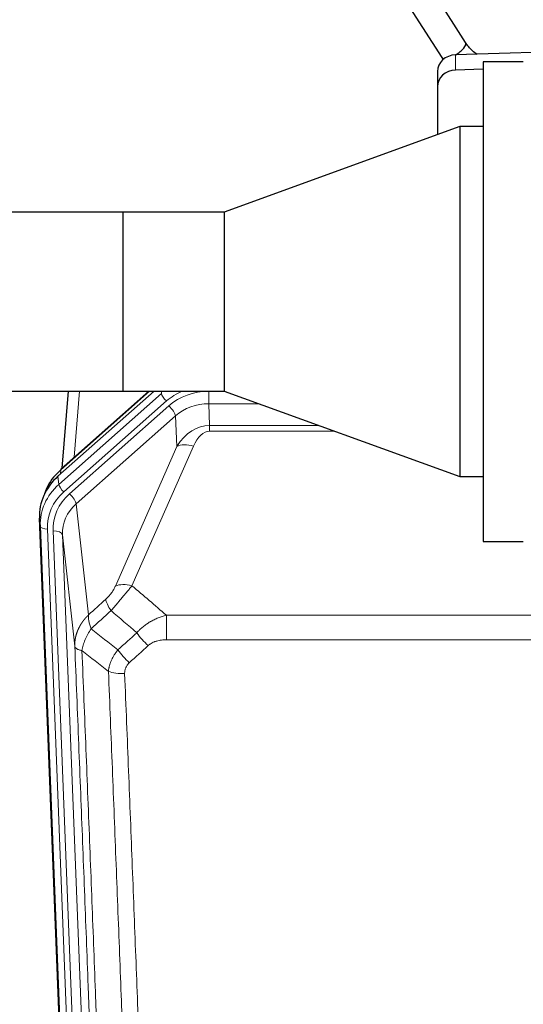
# Model space of a CAD drawing. Header units: inches. Extents: x 0 to 23760, y -13 to 16800.
# Tile 7 of 223: x 3179 to 3393, y 6268 to 6686. Entities that reach past the tile are written whole.
import ezdxf

# ---------------------------------------------------------------- set-up
doc = ezdxf.new("R2010")
doc.units = ezdxf.units.IN
doc.layers.add('254', color=7, linetype='Continuous', true_color=0xffffff)

msp = doc.modelspace()

# ---------------------------------------------------------------- linework, layer by layer
at = {"layer": '254', "color": 2, "linetype": 'Continuous', "lineweight": 25}
for p, q in [((3368.211, 6676.418), (3350.89, 6703.607)), ((3340.769, 6697.16), (3358.09, 6669.971)), ((3401.076, 6672.302), (3363.959, 6671.152)), ((3392.739, 6668.235), (3375.739, 6668.235)), ((3375.739, 6668.235), (3375.739, 6464.235)), ((3356.239, 6664.061), (3356.239, 6657.596)), ((3375.74, 6665.053), (3363.959, 6664.688)), ((3356.239, 6657.596), (3356.239, 6637.174)), ((3365.739, 6640.632), (3265.739, 6604.235)), ((3375.739, 6640.632), (3365.739, 6640.632)), ((3365.739, 6640.632), (3365.739, 6491.838)), ((3222.739, 6604.271), (2927.739, 6604.271)), ((3222.739, 6528.199), (3222.739, 6604.271)), ((3265.739, 6604.235), (3222.776, 6604.235)), ((3222.789, 6528.248), (3222.789, 6604.223)), ((3265.739, 6604.235), (3265.739, 6528.235)), ((2927.739, 6528.199), (3222.739, 6528.199)), ((3195.098, 6491.979), (3235.972, 6528.235)), ((3233.717, 6528.235), (3196.464, 6495.192)), ((3199.371, 6528.198), (3196.743, 6495.44)), ((3222.776, 6528.235), (3265.739, 6528.235)), ((3265.739, 6528.235), (3365.739, 6491.838)), ((3365.739, 6491.838), (3375.739, 6491.838)), ((3200.335, 6141.031), (3187.217, 6474.233)), ((3375.739, 6464.235), (3392.739, 6464.235))]:
    msp.add_line(p, q, dxfattribs=at)
at = {"layer": '254', "color": 110, "linetype": 'Continuous', "lineweight": 13}
for p, q in [((3363.959, 6671.152), (3363.959, 6664.688)), ((3195.478, 6488.541), (3239.069, 6527.207)), ((3234.018, 6528.235), (3196.292, 6494.771)), ((3204.27, 6528.199), (3202.017, 6500.117)), ((3239.069, 6527.207), (3239.025, 6528.235)), ((3259.111, 6528.151), (3265.972, 6528.151)), ((3259.111, 6522.857), (3259.111, 6528.151)), ((3241.187, 6524.015), (3197.597, 6485.35)), ((3199.988, 6484.514), (3242.164, 6521.924)), ((3280.516, 6522.857), (3259.111, 6522.857)), ((3259.111, 6522.857), (3259.506, 6513.599)), ((3244.988, 6517.668), (3202.813, 6480.258)), ((3245.542, 6504.703), (3244.988, 6517.668)), ((3259.506, 6513.599), (3305.952, 6513.599)), ((3259.506, 6511.154), (3259.506, 6513.599)), ((3312.668, 6511.154), (3259.506, 6511.154)), ((3219.464, 6445.309), (3245.542, 6504.703)), ((3252.603, 6504.853), (3226.526, 6445.458)), ((3196.292, 6494.771), (3196.145, 6492.908)), ((3195.098, 6491.979), (3195.478, 6488.541)), ((3202.813, 6480.258), (3208.038, 6433.058)), ((3187.597, 6470.795), (3187.217, 6474.233)), ((3200.708, 6137.773), (3187.597, 6470.795)), ((3190.591, 6469.575), (3203.702, 6136.553)), ((3192.983, 6468.74), (3206.049, 6136.846)), ((3202.223, 6419.707), (3196.975, 6467.113)), ((3196.975, 6467.113), (3210.041, 6135.219)), ((3241.153, 6432.938), (3474.325, 6432.938)), ((3241.153, 6422.507), (3241.153, 6432.938)), ((3474.325, 6422.507), (3241.153, 6422.507))]:
    msp.add_line(p, q, dxfattribs=at)
at = {"layer": '254', "color": 2, "linetype": 'Continuous', "lineweight": 25}
for centre, major_axis, ratio, start_param, end_param in [((3363.15, 6673.194), (5.06, 3.224), 0.3659982, 4.6529932, 6.2831853), ((3364.239, 6664.061), (8, 0), 0.8870108, 1.6057029, 3.1415927), ((3363.15, 6673.194), (5.06, 3.224), 0.3659982, 3.1415927, 3.5847536), ((3364.239, 6657.596), (8, 0), 0.8870108, 1.6057029, 3.1415927), ((3215.043, 6473.239), (21.335, -18.979), 0.8422692, 3.1236792, 3.5075057), ((3216.216, 6488.108), (-27.003, -10.205), 0.5569658, 5.3116402, 5.440863), ((3199.119, 6492.2), (2.654, -2.992), 0.3265056, 3.1415815, 3.4593907), ((3214.238, 6475.041), (27.038, -0.124), 0.8859493, 2.3614032, 3.1805163)]:
    msp.add_ellipse(centre, major_axis=major_axis, ratio=ratio, start_param=start_param, end_param=end_param, dxfattribs=at)
at = {"layer": '254', "color": 110, "linetype": 'Continuous', "lineweight": 13}
for centre, major_axis, ratio, start_param, end_param in [((3241.187, 6525.4), (1.991, -2.244), 0.3265056, 3.5466571, 5.0650936), ((3258.162, 6508.924), (24.005, -0.115), 0.8880141, 2.0135055, 2.3604315), ((3259.138, 6506.833), (24.005, -0.115), 0.8880141, 1.5761686, 2.3604315), ((3242.164, 6520.077), (-2.654, 2.992), 0.3265056, 3.5466571, 5.0650936), ((3259.138, 6504.986), (20.004, -0.338), 0.8931979, 1.5872545, 2.3715174), ((3260.06, 6483.41), (0.856, -30.184), 0.6622492, 3.1264562, 3.9107192), ((3260.06, 6489.581), (0.705, -21.57), 0.4632665, 3.1264587, 3.9107217), ((3252.603, 6498.682), (-9.156, 4.02), 0.5833249, 4.9631119, 5.806783), ((3214.611, 6471.679), (-27.029, -0.244), 0.8851019, 5.4908287, 6.3099418), ((3197.597, 6486.735), (1.991, -2.244), 0.3265056, 3.5466571, 5.0650936), ((3214.611, 6470.294), (24.034, -0.11), 0.8859493, 2.3614032, 3.1805163), ((3217.002, 6469.458), (24.034, -0.11), 0.8859493, 2.3614032, 3.1805163), ((3199.988, 6482.667), (2.654, -2.992), 0.3265056, 0.4050645, 1.9235009), ((3217.002, 6467.611), (20.033, -0.591), 0.8872905, 2.3837407, 3.2028538), ((3190.591, 6470.96), (2.998, 0.118), 0.4614673, 3.175787, 4.6942235), ((3192.983, 6466.893), (3.997, 0.157), 0.4614673, 0.0341943, 1.5526308), ((3226.526, 6439.287), (-9.156, 4.02), 0.5833249, 4.9631119, 5.806783), ((3222.439, 6433.689), (6.719, -7.407), 0.3029797, 3.5431496, 4.2886573), ((3233.394, 6424.301), (6.736, -7.391), 0.3030979, 4.2875497, 5.03344), ((3225.385, 6417.009), (6.729, -7.397), 0.3051216, 4.2889758, 5.0360109), ((3223.413, 6412.416), (-9.992, -0.404), 0.431453, 0.7935197, 1.5533391)]:
    msp.add_ellipse(centre, major_axis=major_axis, ratio=ratio, start_param=start_param, end_param=end_param, dxfattribs=at)
at = {"layer": '254', "color": 2, "linetype": 'Continuous', "lineweight": 25}
msp.add_open_spline([(3373.092, 6671.322), (3372.419, 6671.787), (3370.527, 6673.292), (3369.033, 6675.092), (3368.199, 6676.437)], degree=3, knots=[0, 0, 0, 0, 0.3352734, 1, 1, 1, 1], dxfattribs=at)
for points in [[(3222.789, 6604.223), (3222.772, 6604.239), (3222.755, 6604.255), (3222.739, 6604.271)], [(3222.789, 6528.248), (3222.772, 6528.232), (3222.755, 6528.215), (3222.739, 6528.199)]]:
    msp.add_open_spline(points, degree=3, dxfattribs=at)
at = {"layer": '254', "color": 110, "linetype": 'Continuous', "lineweight": 13}
for points, knots in [([(3219.464, 6445.309), (3219.439, 6445.251), (3219.413, 6445.193), (3219.36, 6445.077), (3219.333, 6445.019), (3219.25, 6444.843), (3219.193, 6444.725), (3219.014, 6444.37), (3218.885, 6444.131), (3218.677, 6443.768), (3218.605, 6443.646), (3218.494, 6443.463), (3218.437, 6443.371), (3218.378, 6443.279), (3218.339, 6443.217), (3218.319, 6443.186), (3218.14, 6442.908), (3217.973, 6442.663), (3217.622, 6442.177), (3217.438, 6441.936), (3217.198, 6441.637), (3217.125, 6441.547), (3217.051, 6441.458), (3217.001, 6441.399), (3216.976, 6441.369), (3216.851, 6441.221), (3216.75, 6441.105), (3216.443, 6440.762), (3216.235, 6440.541), (3215.811, 6440.115), (3215.596, 6439.909), (3215.377, 6439.71)], [0, 0, 0, 0, 0.03125, 0.03125, 0.0625, 0.0625, 0.125, 0.125, 0.25, 0.25, 0.3125, 0.3125, 0.34375, 0.359375, 0.359375, 0.375, 0.375, 0.5, 0.5, 0.625, 0.625, 0.65625, 0.671875, 0.671875, 0.6875, 0.6875, 0.75, 0.75, 0.875, 0.875, 1, 1, 1, 1]), ([(3217.63, 6434.878), (3218.014, 6435.316), (3218.785, 6436.201), (3219.56, 6437.1), (3220.144, 6437.781), (3220.339, 6438.008), (3220.583, 6438.294), (3220.632, 6438.352), (3220.729, 6438.466), (3220.876, 6438.638), (3221.021, 6438.809), (3221.506, 6439.379), (3221.889, 6439.833), (3222.648, 6440.736), (3223.024, 6441.185), (3223.488, 6441.744), (3223.581, 6441.855), (3223.765, 6442.078), (3224.04, 6442.41), (3224.311, 6442.737), (3224.845, 6443.386), (3225.193, 6443.812), (3225.702, 6444.438), (3225.87, 6444.645), (3226.119, 6444.953), (3226.201, 6445.055), (3226.364, 6445.257), (3226.445, 6445.358), (3226.526, 6445.458)], [0, 0, 0, 0, 0.125, 0.25, 0.25, 0.3125, 0.3125, 0.328125, 0.328125, 0.34375, 0.375, 0.375, 0.5, 0.5, 0.625, 0.625, 0.65625, 0.65625, 0.6875, 0.75, 0.75, 0.875, 0.875, 0.9375, 0.9375, 0.96875, 0.96875, 1, 1, 1, 1]), ([(3202.223, 6419.707), (3202.222, 6419.727), (3202.221, 6419.766), (3202.219, 6419.826), (3202.217, 6419.886), (3202.216, 6419.946), (3202.215, 6420.005), (3202.214, 6420.065), (3202.213, 6420.125), (3202.213, 6420.184), (3202.212, 6420.244), (3202.212, 6420.304), (3202.213, 6420.363), (3202.213, 6420.423), (3202.214, 6420.482), (3202.215, 6420.542), (3202.216, 6420.602), (3202.218, 6420.661), (3202.219, 6420.721), (3202.221, 6420.78), (3202.223, 6420.84), (3202.226, 6420.899), (3202.228, 6420.959), (3202.231, 6421.018), (3202.234, 6421.077), (3202.237, 6421.137), (3202.241, 6421.196), (3202.245, 6421.256), (3202.249, 6421.315), (3202.253, 6421.374), (3202.257, 6421.433), (3202.262, 6421.493), (3202.267, 6421.552), (3202.272, 6421.611), (3202.278, 6421.67), (3202.283, 6421.729), (3202.289, 6421.788), (3202.295, 6421.847), (3202.301, 6421.907), (3202.308, 6421.966), (3202.314, 6422.024), (3202.321, 6422.083), (3202.328, 6422.142), (3202.336, 6422.201), (3202.343, 6422.26), (3202.351, 6422.319), (3202.359, 6422.378), (3202.368, 6422.436), (3202.376, 6422.495), (3202.385, 6422.554), (3202.394, 6422.612), (3202.403, 6422.671), (3202.412, 6422.729), (3202.422, 6422.788), (3202.432, 6422.846), (3202.442, 6422.905), (3202.452, 6422.963), (3202.462, 6423.021), (3202.473, 6423.08), (3202.484, 6423.138), (3202.495, 6423.196), (3202.506, 6423.254), (3202.518, 6423.312), (3202.529, 6423.37), (3202.541, 6423.428), (3202.553, 6423.486), (3202.566, 6423.544), (3202.578, 6423.602), (3202.591, 6423.66), (3202.604, 6423.717), (3202.617, 6423.775), (3202.631, 6423.833), (3202.644, 6423.89), (3202.658, 6423.948), (3202.672, 6424.005), (3202.686, 6424.063), (3202.701, 6424.12), (3202.715, 6424.177), (3202.73, 6424.235), (3202.745, 6424.292), (3202.761, 6424.349), (3202.776, 6424.406), (3202.792, 6424.463), (3202.808, 6424.52), (3202.824, 6424.577), (3202.84, 6424.634), (3202.856, 6424.691), (3202.873, 6424.747), (3202.89, 6424.804), (3202.907, 6424.861), (3202.924, 6424.917), (3202.942, 6424.974), (3202.959, 6425.03), (3202.977, 6425.086), (3202.995, 6425.143), (3203.014, 6425.199), (3203.032, 6425.255), (3203.051, 6425.311), (3203.07, 6425.367), (3203.089, 6425.423), (3203.108, 6425.479), (3203.127, 6425.535), (3203.147, 6425.59), (3203.167, 6425.646), (3203.187, 6425.702), (3203.207, 6425.757), (3203.227, 6425.813), (3203.248, 6425.868), (3203.268, 6425.923), (3203.289, 6425.979), (3203.31, 6426.034), (3203.332, 6426.089), (3203.353, 6426.144), (3203.375, 6426.199), (3203.397, 6426.254), (3203.419, 6426.309), (3203.441, 6426.363), (3203.463, 6426.418), (3203.486, 6426.473), (3203.509, 6426.527), (3203.532, 6426.581), (3203.555, 6426.636), (3203.578, 6426.69), (3203.602, 6426.744), (3203.625, 6426.798), (3203.649, 6426.852), (3203.673, 6426.906), (3203.697, 6426.96), (3203.722, 6427.014), (3203.746, 6427.068), (3203.771, 6427.121), (3203.796, 6427.175), (3203.821, 6427.228), (3203.846, 6427.282), (3203.872, 6427.335), (3203.897, 6427.388), (3203.923, 6427.441), (3203.949, 6427.494), (3203.975, 6427.547), (3204.002, 6427.6), (3204.028, 6427.653), (3204.055, 6427.705), (3204.081, 6427.758), (3204.108, 6427.811), (3204.135, 6427.863), (3204.163, 6427.915), (3204.19, 6427.968), (3204.218, 6428.02), (3204.246, 6428.072), (3204.274, 6428.124), (3204.302, 6428.176), (3204.33, 6428.227), (3204.358, 6428.279), (3204.387, 6428.331), (3204.416, 6428.382), (3204.445, 6428.434), (3204.474, 6428.485), (3204.503, 6428.536), (3204.532, 6428.587), (3204.562, 6428.638), (3204.592, 6428.689), (3204.621, 6428.74), (3204.651, 6428.791), (3204.682, 6428.842), (3204.712, 6428.892), (3204.742, 6428.943), (3204.773, 6428.993), (3204.804, 6429.044), (3204.835, 6429.094), (3204.866, 6429.144), (3204.897, 6429.194), (3204.929, 6429.244), (3204.96, 6429.294), (3204.992, 6429.343), (3205.024, 6429.393), (3205.056, 6429.442), (3205.088, 6429.492), (3205.12, 6429.541), (3205.153, 6429.59), (3205.185, 6429.639), (3205.218, 6429.688), (3205.251, 6429.737), (3205.284, 6429.786), (3205.317, 6429.835), (3205.35, 6429.883), (3205.384, 6429.932), (3205.417, 6429.98), (3205.451, 6430.029), (3205.485, 6430.077), (3205.519, 6430.125), (3205.553, 6430.173), (3205.587, 6430.221), (3205.621, 6430.269), (3205.656, 6430.316), (3205.691, 6430.364), (3205.725, 6430.411), (3205.76, 6430.459), (3205.796, 6430.506), (3205.831, 6430.553), (3205.866, 6430.6), (3205.902, 6430.647), (3205.937, 6430.694), (3205.973, 6430.741), (3206.009, 6430.787), (3206.045, 6430.834), (3206.081, 6430.88), (3206.117, 6430.926), (3206.154, 6430.973), (3206.19, 6431.019), (3206.227, 6431.065), (3206.263, 6431.111), (3206.3, 6431.156), (3206.337, 6431.202), (3206.374, 6431.247), (3206.412, 6431.293), (3206.449, 6431.338), (3206.487, 6431.383), (3206.524, 6431.428), (3206.562, 6431.473), (3206.6, 6431.518), (3206.638, 6431.563), (3206.676, 6431.608), (3206.714, 6431.652), (3206.752, 6431.697), (3206.791, 6431.741), (3206.829, 6431.785), (3206.868, 6431.829), (3206.907, 6431.873), (3206.946, 6431.917), (3206.985, 6431.961), (3207.024, 6432.005), (3207.063, 6432.048), (3207.103, 6432.091), (3207.142, 6432.135), (3207.182, 6432.178), (3207.221, 6432.221), (3207.261, 6432.264), (3207.301, 6432.307), (3207.341, 6432.35), (3207.381, 6432.392), (3207.422, 6432.435), (3207.462, 6432.477), (3207.502, 6432.519), (3207.543, 6432.562), (3207.584, 6432.604), (3207.624, 6432.645), (3207.665, 6432.687), (3207.706, 6432.729), (3207.747, 6432.771), (3207.788, 6432.812), (3207.83, 6432.853), (3207.871, 6432.895), (3207.913, 6432.936), (3207.954, 6432.977), (3207.996, 6433.018), (3208.024, 6433.045), (3208.038, 6433.058)], [0, 0, 0, 0, 0.0042303, 0.0084583, 0.0126838, 0.016907, 0.0211277, 0.0253461, 0.0295621, 0.0337757, 0.037987, 0.0421959, 0.0464023, 0.0506064, 0.0548082, 0.0590075, 0.0632045, 0.0673991, 0.0715913, 0.0757811, 0.0799686, 0.0841537, 0.0883364, 0.0925167, 0.0966947, 0.1008703, 0.1050435, 0.1092144, 0.1133829, 0.117549, 0.1217128, 0.1258741, 0.1300332, 0.1341898, 0.1383441, 0.1424961, 0.1466456, 0.1507929, 0.1549377, 0.1590802, 0.1632203, 0.1673581, 0.1714935, 0.1756266, 0.1797573, 0.1838856, 0.1880116, 0.1921352, 0.1962565, 0.2003755, 0.204492, 0.2086063, 0.2127182, 0.2168277, 0.2209349, 0.2250397, 0.2291422, 0.2332423, 0.2373401, 0.2414356, 0.2455287, 0.2496195, 0.2537079, 0.257794, 0.2618777, 0.2659591, 0.2700382, 0.2741149, 0.2781893, 0.2822614, 0.2863311, 0.2903985, 0.2944635, 0.2985262, 0.3025866, 0.3066447, 0.3107004, 0.3147538, 0.3188048, 0.3228536, 0.3269, 0.3309441, 0.3349858, 0.3390253, 0.3430624, 0.3470972, 0.3511296, 0.3551598, 0.3591876, 0.3632131, 0.3672363, 0.3712571, 0.3752757, 0.3792919, 0.3833058, 0.3873174, 0.3913267, 0.3953337, 0.3993384, 0.4033407, 0.4073408, 0.4113385, 0.4153339, 0.419327, 0.4233179, 0.4273064, 0.4312926, 0.4352765, 0.4392581, 0.4432373, 0.4472143, 0.451189, 0.4551614, 0.4591315, 0.4630993, 0.4670648, 0.471028, 0.4749889, 0.4789475, 0.4829038, 0.4868578, 0.4908095, 0.494759, 0.4987061, 0.502651, 0.5065936, 0.5105338, 0.5144718, 0.5184076, 0.522341, 0.5262721, 0.530201, 0.5341276, 0.5380519, 0.5419739, 0.5458936, 0.5498111, 0.5537262, 0.5576392, 0.5615498, 0.5654581, 0.5693642, 0.573268, 0.5771696, 0.5810688, 0.5849658, 0.5888606, 0.592753, 0.5966432, 0.6005311, 0.6044168, 0.6083002, 0.6121813, 0.6160602, 0.6199368, 0.6238111, 0.6276832, 0.6315531, 0.6354206, 0.6392859, 0.643149, 0.6470098, 0.6508684, 0.6547247, 0.6585787, 0.6624305, 0.66628, 0.6701273, 0.6739724, 0.6778152, 0.6816557, 0.685494, 0.6893301, 0.6931639, 0.6969955, 0.7008248, 0.7046519, 0.7084768, 0.7122994, 0.7161198, 0.7199379, 0.7237539, 0.7275675, 0.731379, 0.7351882, 0.7389952, 0.7427999, 0.7466024, 0.7504027, 0.7542008, 0.7579966, 0.7617902, 0.7655816, 0.7693708, 0.7731577, 0.7769424, 0.7807249, 0.7845052, 0.7882833, 0.7920591, 0.7958327, 0.7996042, 0.8033734, 0.8071403, 0.8109051, 0.8146677, 0.818428, 0.8221862, 0.8259421, 0.8296958, 0.8334474, 0.8371967, 0.8409438, 0.8446887, 0.8484314, 0.8521719, 0.8559102, 0.8596463, 0.8633802, 0.867112, 0.8708415, 0.8745688, 0.8782939, 0.8820169, 0.8857376, 0.8894562, 0.8931726, 0.8968867, 0.9005987, 0.9043086, 0.9080162, 0.9117216, 0.9154249, 0.919126, 0.9228249, 0.9265216, 0.9302161, 0.9339085, 0.9375987, 0.9412867, 0.9449725, 0.9486562, 0.9523377, 0.956017, 0.9596942, 0.9633691, 0.967042, 0.9707126, 0.9743811, 0.9780474, 0.9817116, 0.9853736, 0.9890334, 0.9926911, 0.9963466, 1, 1, 1, 1]), ([(3209.143, 6427.172), (3209.037, 6427.456), (3208.936, 6427.738), (3208.749, 6428.295), (3208.662, 6428.57), (3208.503, 6429.113), (3208.43, 6429.38), (3208.301, 6429.904), (3208.245, 6430.16), (3208.148, 6430.661), (3208.108, 6430.906), (3208.045, 6431.38), (3208.023, 6431.61), (3207.982, 6432.275), (3207.991, 6432.686), (3208.038, 6433.058)], [0, 0, 0, 0, 0.125, 0.125, 0.25, 0.25, 0.375, 0.375, 0.5, 0.5, 0.625, 0.625, 0.75, 0.75, 1, 1, 1, 1]), ([(3228.577, 6425.488), (3228.776, 6425.716), (3228.982, 6425.941), (3229.299, 6426.273), (3229.406, 6426.383), (3229.623, 6426.6), (3229.732, 6426.707), (3230.285, 6427.238), (3230.746, 6427.645), (3231.703, 6428.422), (3232.199, 6428.794), (3232.841, 6429.236), (3232.971, 6429.323), (3233.166, 6429.453), (3233.232, 6429.496), (3233.363, 6429.581), (3233.429, 6429.623), (3233.76, 6429.833), (3234.095, 6430.036), (3234.435, 6430.232), (3234.571, 6430.31), (3234.639, 6430.348), (3234.845, 6430.463), (3234.982, 6430.538), (3235.396, 6430.759), (3235.674, 6430.9), (3236.511, 6431.309), (3237.076, 6431.561), (3238.219, 6432.023), (3238.797, 6432.234), (3239.966, 6432.616), (3240.556, 6432.787), (3241.153, 6432.938)], [0, 0, 0, 0, 0.0625, 0.0625, 0.09375, 0.09375, 0.125, 0.125, 0.25, 0.25, 0.375, 0.375, 0.40625, 0.40625, 0.421875, 0.421875, 0.4375, 0.4375, 0.5, 0.515625, 0.515625, 0.53125, 0.53125, 0.5625, 0.5625, 0.625, 0.625, 0.75, 0.75, 0.875, 0.875, 1, 1, 1, 1]), ([(3205.278, 6417.926), (3205.407, 6418.671), (3205.586, 6419.434), (3206.042, 6420.978), (3206.32, 6421.76), (3206.808, 6422.933), (3206.982, 6423.325), (3207.354, 6424.106), (3207.552, 6424.495), (3208.178, 6425.657), (3208.64, 6426.423), (3209.143, 6427.172)], [0, 0, 0, 0, 0.25, 0.25, 0.5, 0.5, 0.625, 0.625, 0.75, 0.75, 1, 1, 1, 1]), ([(3233.394, 6420.032), (3233.519, 6420.147), (3233.649, 6420.257), (3233.851, 6420.416), (3233.919, 6420.468), (3234.057, 6420.57), (3234.126, 6420.62), (3234.479, 6420.862), (3234.773, 6421.037), (3235.383, 6421.356), (3235.699, 6421.499), (3236.107, 6421.659), (3236.189, 6421.69), (3236.354, 6421.75), (3236.436, 6421.779), (3236.685, 6421.863), (3236.851, 6421.915), (3237.352, 6422.06), (3237.689, 6422.141), (3238.369, 6422.279), (3238.711, 6422.334), (3239.401, 6422.422), (3239.748, 6422.454), (3240.447, 6422.497), (3240.799, 6422.507), (3241.153, 6422.507)], [0, 0, 0, 0, 0.0625, 0.0625, 0.09375, 0.09375, 0.125, 0.125, 0.25, 0.25, 0.375, 0.375, 0.40625, 0.40625, 0.4375, 0.4375, 0.5, 0.5, 0.625, 0.625, 0.75, 0.75, 0.875, 0.875, 1, 1, 1, 1]), ([(3214.418, 6097.038), (3213.973, 6109.886), (3213.067, 6135.737), (3211.661, 6174.981), (3210.69, 6201.455), (3210.136, 6216.434), (3210.074, 6218.099), (3209.95, 6221.433), (3209.764, 6226.436), (3209.328, 6238.135), (3208.949, 6248.204), (3208.631, 6256.618), (3208.567, 6258.301), (3208.44, 6261.671), (3208.248, 6266.729), (3207.798, 6278.553), (3207.407, 6288.725), (3206.621, 6309.12), (3205.558, 6336.448), (3203.917, 6377.842), (3202.793, 6405.707), (3202.223, 6419.707)], [0, 0, 0, 0, 0.125, 0.25, 0.375, 0.375, 0.390625, 0.390625, 0.40625, 0.4375, 0.5, 0.5, 0.515625, 0.515625, 0.53125, 0.5625, 0.625, 0.625, 0.75, 0.875, 1, 1, 1, 1]), ([(3202.223, 6419.707), (3202.252, 6419.503), (3202.343, 6419.307), (3202.565, 6419.033), (3202.654, 6418.945), (3202.86, 6418.776), (3202.977, 6418.695), (3203.239, 6418.542), (3203.383, 6418.469), (3203.697, 6418.333), (3203.867, 6418.27), (3204.231, 6418.154), (3204.425, 6418.1), (3204.836, 6418.005), (3205.052, 6417.963), (3205.278, 6417.926)], [0, 0, 0, 0, 0.25, 0.25, 0.375, 0.375, 0.5, 0.5, 0.625, 0.625, 0.75, 0.75, 0.875, 0.875, 1, 1, 1, 1]), ([(3205.278, 6417.926), (3205.85, 6403.873), (3206.977, 6375.903), (3208.623, 6334.351), (3209.689, 6306.92), (3210.477, 6286.447), (3210.868, 6276.236), (3211.32, 6264.367), (3211.512, 6259.29), (3211.64, 6255.908), (3211.704, 6254.217), (3212.023, 6245.772), (3212.403, 6235.665), (3212.841, 6223.921), (3213.027, 6218.899), (3213.151, 6215.552), (3213.213, 6213.881), (3213.769, 6198.844), (3214.742, 6172.269), (3216.153, 6132.876), (3217.061, 6106.926), (3217.507, 6094.03)], [0, 0, 0, 0, 0.125, 0.25, 0.375, 0.375, 0.4375, 0.46875, 0.484375, 0.484375, 0.5, 0.5, 0.5625, 0.59375, 0.609375, 0.609375, 0.625, 0.625, 0.75, 0.875, 1, 1, 1, 1]), ([(3216.53, 6409.059), (3216.566, 6409.453), (3216.62, 6409.847), (3216.708, 6410.342), (3216.726, 6410.441), (3216.766, 6410.639), (3216.787, 6410.738), (3216.853, 6411.035), (3216.901, 6411.232), (3217.057, 6411.823), (3217.299, 6412.607), (3217.606, 6413.383), (3217.862, 6413.962), (3217.974, 6414.203), (3218.093, 6414.443), (3218.141, 6414.539), (3218.165, 6414.586), (3218.238, 6414.73), (3218.288, 6414.825), (3218.543, 6415.3), (3218.761, 6415.673), (3219.226, 6416.409), (3219.72, 6417.132), (3220.272, 6417.832), (3220.563, 6418.177)], [0, 0, 0, 0, 0.125, 0.125, 0.15625, 0.15625, 0.1875, 0.1875, 0.25, 0.25, 0.375, 0.5, 0.5, 0.5625, 0.578125, 0.578125, 0.59375, 0.59375, 0.625, 0.625, 0.75, 0.75, 0.875, 1, 1, 1, 1]), ([(3228.504, 6090.461), (3228.066, 6103.159), (3227.174, 6128.704), (3226.253, 6154.551), (3225.55, 6174.049), (3225.313, 6180.567), (3224.837, 6193.641), (3224.597, 6200.197), (3223.87, 6219.921), (3223.379, 6233.142), (3222.754, 6249.756), (3222.629, 6253.083), (3222.377, 6259.745), (3221.998, 6269.75), (3221.615, 6279.792), (3220.844, 6299.925), (3219.8, 6326.899), (3218.19, 6367.751), (3217.088, 6395.246), (3216.53, 6409.059)], [0, 0, 0, 0, 0.125, 0.25, 0.25, 0.3125, 0.3125, 0.375, 0.375, 0.5, 0.5, 0.53125, 0.53125, 0.5625, 0.625, 0.625, 0.75, 0.875, 1, 1, 1, 1]), ([(3223.413, 6408.098), (3223.405, 6408.312), (3223.407, 6408.525), (3223.424, 6408.791), (3223.428, 6408.844), (3223.438, 6408.951), (3223.444, 6409.004), (3223.463, 6409.163), (3223.478, 6409.268), (3223.534, 6409.582), (3223.582, 6409.789), (3223.702, 6410.196), (3223.774, 6410.396), (3223.901, 6410.693), (3223.946, 6410.791), (3224.018, 6410.937), (3224.043, 6410.985), (3224.094, 6411.081), (3224.12, 6411.129), (3224.255, 6411.366), (3224.373, 6411.549), (3224.629, 6411.902), (3224.767, 6412.072), (3225.062, 6412.4), (3225.219, 6412.558), (3225.385, 6412.71)], [0, 0, 0, 0, 0.125, 0.125, 0.15625, 0.15625, 0.1875, 0.1875, 0.25, 0.25, 0.375, 0.375, 0.5, 0.5, 0.5625, 0.5625, 0.59375, 0.59375, 0.625, 0.625, 0.75, 0.75, 0.875, 0.875, 1, 1, 1, 1]), ([(3223.413, 6408.098), (3223.971, 6394.268), (3225.071, 6366.738), (3226.679, 6325.834), (3227.721, 6298.825), (3228.492, 6278.667), (3228.874, 6268.612), (3229.253, 6258.594), (3229.504, 6251.924), (3229.629, 6248.593), (3230.253, 6231.957), (3230.744, 6218.72), (3231.469, 6198.971), (3231.709, 6192.407), (3232.185, 6179.316), (3232.421, 6172.789), (3233.123, 6153.266), (3234.044, 6127.387), (3234.934, 6101.809), (3235.372, 6089.095)], [0, 0, 0, 0, 0.125, 0.25, 0.375, 0.375, 0.4375, 0.46875, 0.46875, 0.5, 0.5, 0.625, 0.625, 0.6875, 0.6875, 0.75, 0.75, 0.875, 1, 1, 1, 1])]:
    msp.add_open_spline(points, degree=3, knots=knots, dxfattribs=at)
for points in [[(3226.526, 6445.458), (3231.405, 6441.287), (3236.28, 6437.114), (3241.153, 6432.938)], [(3208.038, 6433.058), (3210.484, 6435.274), (3212.931, 6437.491), (3215.377, 6439.71)], [(3217.63, 6434.878), (3214.802, 6432.307), (3211.973, 6429.739), (3209.143, 6427.172)], [(3228.577, 6425.488), (3224.93, 6428.619), (3221.281, 6431.749), (3217.63, 6434.878)], [(3209.143, 6427.172), (3212.948, 6424.169), (3216.754, 6421.171), (3220.563, 6418.177)], [(3220.563, 6418.177), (3223.234, 6420.611), (3225.906, 6423.048), (3228.577, 6425.488)], [(3216.53, 6409.059), (3212.778, 6412.01), (3209.027, 6414.966), (3205.278, 6417.926)], [(3233.394, 6420.032), (3230.725, 6417.589), (3228.055, 6415.149), (3225.385, 6412.71)]]:
    msp.add_open_spline(points, degree=3, dxfattribs=at)

doc.saveas('drawing.dxf')
